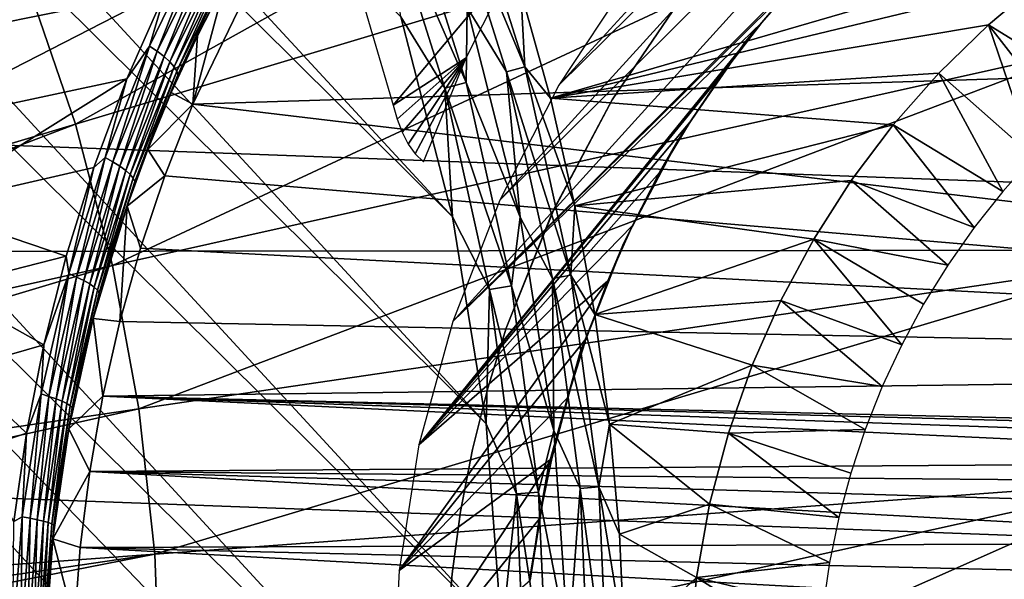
# Model space of a CAD drawing. Header units: millimetres. Extents: x -30.2 to 30.2, y -30.2 to 30.2.
# Tile 160 of 191: x 10.8 to 16.5, y 0.7 to 3.9. Entities that reach past the tile are written whole.
import ezdxf

# ---------------------------------------------------------------- set-up
doc = ezdxf.new("R2010")
doc.units = ezdxf.units.MM
doc.header["$LTSCALE"] = 81.481481
for name, color, linetype in [('1', 7, 'CONTINUOUS'), ('103', 7, 'CONTINUOUS'), ('113', 7, 'CONTINUOUS'), ('114', 7, 'CONTINUOUS'), ('131', 7, 'CONTINUOUS'), ('132', 7, 'CONTINUOUS'), ('168', 7, 'CONTINUOUS'), ('174', 7, 'CONTINUOUS'), ('176', 7, 'CONTINUOUS'), ('2', 7, 'CONTINUOUS'), ('67', 7, 'CONTINUOUS'), ('70', 7, 'CONTINUOUS'), ('76', 7, 'CONTINUOUS'), ('79', 7, 'CONTINUOUS'), ('86', 7, 'CONTINUOUS')]:
    doc.layers.add(name, color=color, linetype=linetype)

msp = doc.modelspace()

# ---------------------------------------------------------------- linework, layer by layer
at = {"layer": '1', "color": 251, "linetype": 'Continuous', "true_color": 0x4c4c4c}
for points in [[(26.9991, 2.6189, 4.4), (-26.7333, 4.5989, 4.4), (26.7244, 4.6514, 4.4), (26.9991, 2.6189, 4.4)], [(-27.004, 2.5661, 4.4), (-26.7333, 4.5989, 4.4), (26.9991, 2.6189, 4.4), (-27.004, 2.5661, 4.4)], [(27.1205, 0.564, 4.4), (-27.004, 2.5661, 4.4), (26.9991, 2.6189, 4.4), (27.1205, 0.564, 4.4)], [(-27.1215, 0.5111, 4.4), (-27.004, 2.5661, 4.4), (27.1205, 0.564, 4.4), (-27.1215, 0.5111, 4.4)]]:
    msp.add_3dface(points, dxfattribs=at)
at = {"layer": '103', "color": 251, "linetype": 'Continuous', "true_color": 0x4c4c4c}
for points in [[(13.8598, 3.4924, -221.4064), (13.6891, 4.1107, -221.4064), (17.048, 4.4198, -218.0849), (13.8598, 3.4924, -221.4064)], [(16.7114, 4.1796, -218.4672), (13.8598, 3.4924, -221.4064), (17.048, 4.4198, -218.0849), (16.7114, 4.1796, -218.4672)], [(16.3991, 3.9181, -218.8337), (13.8598, 3.4924, -221.4064), (16.7114, 4.1796, -218.4672), (16.3991, 3.9181, -218.8337)], [(16.1115, 3.6374, -219.1829), (13.8598, 3.4924, -221.4064), (16.3991, 3.9181, -218.8337), (16.1115, 3.6374, -219.1829)], [(15.8467, 3.3363, -219.5086), (13.8598, 3.4924, -221.4064), (16.1115, 3.6374, -219.1829), (15.8467, 3.3363, -219.5086)], [(14.0025, 2.867, -221.4064), (13.8598, 3.4924, -221.4064), (15.8467, 3.3363, -219.5086), (14.0025, 2.867, -221.4064)], [(15.6037, 3.0135, -219.8056), (14.0025, 2.867, -221.4064), (15.8467, 3.3363, -219.5086), (15.6037, 3.0135, -219.8056)], [(15.3864, 2.6737, -220.0804), (14.0025, 2.867, -221.4064), (15.6037, 3.0135, -219.8056), (15.3864, 2.6737, -220.0804)], [(14.117, 2.2359, -221.4064), (14.0025, 2.867, -221.4064), (15.3864, 2.6737, -220.0804), (14.117, 2.2359, -221.4064)], [(15.1952, 2.3176, -220.3293), (14.117, 2.2359, -221.4064), (15.3864, 2.6737, -220.0804), (15.1952, 2.3176, -220.3293)], [(15.03, 1.9434, -220.5443), (14.117, 2.2359, -221.4064), (15.1952, 2.3176, -220.3293), (15.03, 1.9434, -220.5443)], [(14.2031, 1.6003, -221.4064), (14.117, 2.2359, -221.4064), (15.03, 1.9434, -220.5443), (14.2031, 1.6003, -221.4064)], [(14.8918, 1.5491, -220.7188), (14.2031, 1.6003, -221.4064), (15.03, 1.9434, -220.5443), (14.8918, 1.5491, -220.7188)], [(14.2606, 0.9615, -221.4064), (14.2031, 1.6003, -221.4064), (14.7831, 1.1363, -220.8605), (14.2606, 0.9615, -221.4064)], [(14.7831, 1.1363, -220.8605), (14.2031, 1.6003, -221.4064), (14.8918, 1.5491, -220.7188), (14.7831, 1.1363, -220.8605)], [(14.7074, 0.7105, -220.9649), (14.2606, 0.9615, -221.4064), (14.7831, 1.1363, -220.8605), (14.7074, 0.7105, -220.9649)], [(14.2894, 0.3207, -221.4064), (14.2606, 0.9615, -221.4064), (14.7074, 0.7105, -220.9649), (14.2894, 0.3207, -221.4064)], [(14.6666, 0.2778, -221.0237), (14.2894, 0.3207, -221.4064), (14.7074, 0.7105, -220.9649), (14.6666, 0.2778, -221.0237)]]:
    msp.add_3dface(points, dxfattribs=at)
at = {"layer": '113', "color": 251, "linetype": 'Continuous', "true_color": 0x4c4c4c}
for points in [[(16.3991, 3.9181, -218.8337), (16.7114, 4.1796, -218.4672), (17.0486, 3.5174, -135.1956), (16.3991, 3.9181, -218.8337)], [(16.1115, 3.6374, -219.1829), (16.3991, 3.9181, -218.8337), (16.6602, 3.1509, -135.1956), (16.1115, 3.6374, -219.1829)], [(16.6602, 3.1509, -135.1956), (16.3991, 3.9181, -218.8337), (16.8491, 3.3398, -135.1956), (16.6602, 3.1509, -135.1956)], [(16.8491, 3.3398, -135.1956), (16.3991, 3.9181, -218.8337), (17.0486, 3.5174, -135.1956), (16.8491, 3.3398, -135.1956)], [(15.8467, 3.3363, -219.5086), (16.1115, 3.6374, -219.1829), (16.4826, 2.9514, -135.1956), (15.8467, 3.3363, -219.5086)], [(16.4826, 2.9514, -135.1956), (16.1115, 3.6374, -219.1829), (16.6602, 3.1509, -135.1956), (16.4826, 2.9514, -135.1956)], [(15.6037, 3.0135, -219.8056), (15.8467, 3.3363, -219.5086), (16.317, 2.7419, -135.1956), (15.6037, 3.0135, -219.8056)], [(16.317, 2.7419, -135.1956), (15.8467, 3.3363, -219.5086), (16.4826, 2.9514, -135.1956), (16.317, 2.7419, -135.1956)], [(15.3864, 2.6737, -220.0804), (15.6037, 3.0135, -219.8056), (16.1638, 2.5231, -135.1956), (15.3864, 2.6737, -220.0804)], [(16.1638, 2.5231, -135.1956), (15.6037, 3.0135, -219.8056), (16.317, 2.7419, -135.1956), (16.1638, 2.5231, -135.1956)], [(15.1952, 2.3176, -220.3293), (15.3864, 2.6737, -220.0804), (15.8968, 2.0607, -135.1956), (15.1952, 2.3176, -220.3293)], [(15.8968, 2.0607, -135.1956), (15.3864, 2.6737, -220.0804), (16.0236, 2.2958, -135.1956), (15.8968, 2.0607, -135.1956)], [(16.0236, 2.2958, -135.1956), (15.3864, 2.6737, -220.0804), (16.1638, 2.5231, -135.1956), (16.0236, 2.2958, -135.1956)], [(15.03, 1.9434, -220.5443), (15.1952, 2.3176, -220.3293), (15.7839, 1.8186, -135.1956), (15.03, 1.9434, -220.5443)], [(15.7839, 1.8186, -135.1956), (15.1952, 2.3176, -220.3293), (15.8968, 2.0607, -135.1956), (15.7839, 1.8186, -135.1956)], [(14.8918, 1.5491, -220.7188), (15.03, 1.9434, -220.5443), (15.6853, 1.5704, -135.1956), (14.8918, 1.5491, -220.7188)], [(15.6853, 1.5704, -135.1956), (15.03, 1.9434, -220.5443), (15.7839, 1.8186, -135.1956), (15.6853, 1.5704, -135.1956)], [(14.7831, 1.1363, -220.8605), (14.8918, 1.5491, -220.7188), (15.5322, 1.0589, -135.1956), (14.7831, 1.1363, -220.8605)], [(15.6013, 1.3169, -135.1956), (14.8918, 1.5491, -220.7188), (15.6853, 1.5704, -135.1956), (15.6013, 1.3169, -135.1956)], [(15.5322, 1.0589, -135.1956), (14.8918, 1.5491, -220.7188), (15.6013, 1.3169, -135.1956), (15.5322, 1.0589, -135.1956)], [(14.7074, 0.7105, -220.9649), (14.7831, 1.1363, -220.8605), (15.4782, 0.7973, -135.1956), (14.7074, 0.7105, -220.9649)], [(15.4782, 0.7973, -135.1956), (14.7831, 1.1363, -220.8605), (15.5322, 1.0589, -135.1956), (15.4782, 0.7973, -135.1956)], [(15.4395, 0.5331, -135.1956), (14.7074, 0.7105, -220.9649), (15.4782, 0.7973, -135.1956), (15.4395, 0.5331, -135.1956)], [(14.6666, 0.2778, -221.0237), (14.7074, 0.7105, -220.9649), (15.4162, 0.267, -135.1956), (14.6666, 0.2778, -221.0237)], [(15.4162, 0.267, -135.1956), (14.7074, 0.7105, -220.9649), (15.4395, 0.5331, -135.1956), (15.4162, 0.267, -135.1956)]]:
    msp.add_3dface(points, dxfattribs=at)
at = {"layer": '114', "color": 251, "linetype": 'Continuous', "true_color": 0x4c4c4c}
for points in [[(-0.9047, 13.5552, -221.7), (13.4285, -2.0323, -221.7), (-2.0954, 13.4195, -221.7), (-0.9047, 13.5552, -221.7)], [(0.2969, 13.5811, -221.7), (13.5601, -0.8295, -221.7), (-0.9047, 13.5552, -221.7), (0.2969, 13.5811, -221.7)], [(13.5087, -1.4284, -221.7), (13.4285, -2.0323, -221.7), (-0.9047, 13.5552, -221.7), (13.5087, -1.4284, -221.7)], [(13.5601, -0.8295, -221.7), (13.5087, -1.4284, -221.7), (-0.9047, 13.5552, -221.7), (13.5601, -0.8295, -221.7)], [(13.5785, 0.3832, -221.7), (13.5601, -0.8295, -221.7), (0.2969, 13.5811, -221.7), (13.5785, 0.3832, -221.7)], [(1.5063, 13.5, -221.7), (13.5785, 0.3832, -221.7), (0.2969, 13.5811, -221.7), (1.5063, 13.5, -221.7)], [(13.4879, 1.6026, -221.7), (13.5785, 0.3832, -221.7), (1.5063, 13.5, -221.7), (13.4879, 1.6026, -221.7)], [(2.6998, 13.3141, -221.7), (13.4879, 1.6026, -221.7), (1.5063, 13.5, -221.7), (2.6998, 13.3141, -221.7)], [(13.4285, -2.0323, -221.7), (5.6788, 5.6345, -221.7), (-2.0954, 13.4195, -221.7), (13.4285, -2.0323, -221.7)], [(13.2918, 2.8035, -221.7), (13.4879, 1.6026, -221.7), (2.6998, 13.3141, -221.7), (13.2918, 2.8035, -221.7)], [(3.8579, 13.0246, -221.7), (13.2918, 2.8035, -221.7), (2.6998, 13.3141, -221.7), (3.8579, 13.0246, -221.7)], [(12.993, 3.9647, -221.7), (13.2918, 2.8035, -221.7), (3.8579, 13.0246, -221.7), (12.993, 3.9647, -221.7)], [(6.2292, 5.0142, -221.7), (5.6788, 5.6345, -221.7), (13.3203, -2.6392, -221.7), (6.2292, 5.0142, -221.7)], [(13.3203, -2.6392, -221.7), (5.6788, 5.6345, -221.7), (13.4285, -2.0323, -221.7), (13.3203, -2.6392, -221.7)], [(6.7223, 4.3269, -221.7), (6.2292, 5.0142, -221.7), (13.3203, -2.6392, -221.7), (6.7223, 4.3269, -221.7)], [(7.1428, 3.5966, -221.7), (6.7223, 4.3269, -221.7), (13.3203, -2.6392, -221.7), (7.1428, 3.5966, -221.7)], [(7.4767, 2.8456, -221.7), (7.1428, 3.5966, -221.7), (13.3203, -2.6392, -221.7), (7.4767, 2.8456, -221.7)], [(7.7288, 2.0566, -221.7), (7.4767, 2.8456, -221.7), (13.1848, -3.2451, -221.7), (7.7288, 2.0566, -221.7)], [(13.1848, -3.2451, -221.7), (7.4767, 2.8456, -221.7), (13.3203, -2.6392, -221.7), (13.1848, -3.2451, -221.7)], [(7.901, 1.2367, -221.7), (7.7288, 2.0566, -221.7), (13.0229, -3.8459, -221.7), (7.901, 1.2367, -221.7)], [(13.0229, -3.8459, -221.7), (7.7288, 2.0566, -221.7), (13.1848, -3.2451, -221.7), (13.0229, -3.8459, -221.7)], [(7.9889, 0.4099, -221.7), (7.901, 1.2367, -221.7), (12.8354, -4.4377, -221.7), (7.9889, 0.4099, -221.7)], [(12.8354, -4.4377, -221.7), (7.901, 1.2367, -221.7), (13.0229, -3.8459, -221.7), (12.8354, -4.4377, -221.7)]]:
    msp.add_3dface(points, dxfattribs=at)
at = {"layer": '131', "color": 251, "linetype": 'Continuous', "true_color": 0x4c4c4c}
for points in [[(13.3386, 4.8548, -221.4928), (13.711, 3.6738, -221.4928), (13.2362, 4.8176, -221.5658), (13.3386, 4.8548, -221.4928)], [(13.3386, 4.8548, -221.4928), (13.6891, 4.1107, -221.4064), (13.711, 3.6738, -221.4928), (13.3386, 4.8548, -221.4928)], [(13.2362, 4.8176, -221.5658), (13.711, 3.6738, -221.4928), (13.6057, 3.6456, -221.5658), (13.2362, 4.8176, -221.5658)], [(13.2362, 4.8176, -221.5658), (13.6057, 3.6456, -221.5658), (13.3782, 4.0173, -221.6237), (13.2362, 4.8176, -221.5658)], [(13.6891, 4.1107, -221.4064), (13.8598, 3.4924, -221.4064), (13.711, 3.6738, -221.4928), (13.6891, 4.1107, -221.4064)], [(13.3782, 4.0173, -221.6237), (13.6057, 3.6456, -221.5658), (13.6844, 2.8019, -221.6237), (13.3782, 4.0173, -221.6237)], [(13.711, 3.6738, -221.4928), (13.979, 2.4649, -221.4928), (13.6057, 3.6456, -221.5658), (13.711, 3.6738, -221.4928)], [(13.8598, 3.4924, -221.4064), (14.0025, 2.867, -221.4064), (13.711, 3.6738, -221.4928), (13.8598, 3.4924, -221.4064)], [(13.711, 3.6738, -221.4928), (14.0025, 2.867, -221.4064), (13.979, 2.4649, -221.4928), (13.711, 3.6738, -221.4928)], [(13.6057, 3.6456, -221.5658), (13.979, 2.4649, -221.4928), (13.8717, 2.4459, -221.5658), (13.6057, 3.6456, -221.5658)], [(13.6057, 3.6456, -221.5658), (13.8717, 2.4459, -221.5658), (13.6844, 2.8019, -221.6237), (13.6057, 3.6456, -221.5658)], [(14.0025, 2.867, -221.4064), (14.117, 2.2359, -221.4064), (13.979, 2.4649, -221.4928), (14.0025, 2.867, -221.4064)], [(13.6844, 2.8019, -221.6237), (13.8717, 2.4459, -221.5658), (13.8805, 1.564, -221.6237), (13.6844, 2.8019, -221.6237)], [(13.979, 2.4649, -221.4928), (14.1406, 1.2371, -221.4928), (13.8717, 2.4459, -221.5658), (13.979, 2.4649, -221.4928)], [(14.117, 2.2359, -221.4064), (14.2031, 1.6003, -221.4064), (13.979, 2.4649, -221.4928), (14.117, 2.2359, -221.4064)], [(13.979, 2.4649, -221.4928), (14.2031, 1.6003, -221.4064), (14.1406, 1.2371, -221.4928), (13.979, 2.4649, -221.4928)], [(13.8717, 2.4459, -221.5658), (14.1406, 1.2371, -221.4928), (14.0321, 1.2276, -221.5658), (13.8717, 2.4459, -221.5658)], [(13.8717, 2.4459, -221.5658), (14.0321, 1.2276, -221.5658), (13.8805, 1.564, -221.6237), (13.8717, 2.4459, -221.5658)], [(14.2031, 1.6003, -221.4064), (14.2606, 0.9615, -221.4064), (14.1406, 1.2371, -221.4928), (14.2031, 1.6003, -221.4064)], [(13.8805, 1.564, -221.6237), (14.0321, 1.2276, -221.5658), (13.9648, 0.3134, -221.6237), (13.8805, 1.564, -221.6237)], [(14.0321, 1.2276, -221.5658), (14.0857, 0, -221.5658), (13.9648, 0.3134, -221.6237), (14.0321, 1.2276, -221.5658)], [(14.1406, 1.2371, -221.4928), (14.1946, 0, -221.4928), (14.0321, 1.2276, -221.5658), (14.1406, 1.2371, -221.4928)], [(14.0321, 1.2276, -221.5658), (14.1946, 0, -221.4928), (14.0857, 0, -221.5658), (14.0321, 1.2276, -221.5658)], [(14.2606, 0.9615, -221.4064), (14.2894, 0.3207, -221.4064), (14.1406, 1.2371, -221.4928), (14.2606, 0.9615, -221.4064)], [(14.1406, 1.2371, -221.4928), (14.2894, 0.3207, -221.4064), (14.1946, 0, -221.4928), (14.1406, 1.2371, -221.4928)]]:
    msp.add_3dface(points, dxfattribs=at)
at = {"layer": '132', "color": 251, "linetype": 'Continuous', "true_color": 0x4c4c4c}
for points in [[(12.8886, 4.6911, -221.6914), (13.0094, 4.735, -221.6658), (13.3726, 3.5832, -221.6658), (12.8886, 4.6911, -221.6914)], [(13.2484, 3.5499, -221.6914), (12.993, 3.9647, -221.7), (12.8886, 4.6911, -221.6914), (13.2484, 3.5499, -221.6914)], [(13.2484, 3.5499, -221.6914), (12.8886, 4.6911, -221.6914), (13.3726, 3.5832, -221.6658), (13.2484, 3.5499, -221.6914)], [(13.0094, 4.735, -221.6658), (13.3782, 4.0173, -221.6237), (13.3726, 3.5832, -221.6658), (13.0094, 4.735, -221.6658)], [(13.3782, 4.0173, -221.6237), (13.6844, 2.8019, -221.6237), (13.3726, 3.5832, -221.6658), (13.3782, 4.0173, -221.6237)], [(13.2918, 2.8035, -221.7), (12.993, 3.9647, -221.7), (13.2484, 3.5499, -221.6914), (13.2918, 2.8035, -221.7)], [(13.2484, 3.5499, -221.6914), (13.3726, 3.5832, -221.6658), (13.634, 2.404, -221.6658), (13.2484, 3.5499, -221.6914)], [(13.5074, 2.3817, -221.6914), (13.2918, 2.8035, -221.7), (13.2484, 3.5499, -221.6914), (13.5074, 2.3817, -221.6914)], [(13.5074, 2.3817, -221.6914), (13.2484, 3.5499, -221.6914), (13.634, 2.404, -221.6658), (13.5074, 2.3817, -221.6914)], [(13.3726, 3.5832, -221.6658), (13.6844, 2.8019, -221.6237), (13.634, 2.404, -221.6658), (13.3726, 3.5832, -221.6658)], [(13.4879, 1.6026, -221.7), (13.2918, 2.8035, -221.7), (13.5074, 2.3817, -221.6914), (13.4879, 1.6026, -221.7)], [(13.6844, 2.8019, -221.6237), (13.8805, 1.564, -221.6237), (13.634, 2.404, -221.6658), (13.6844, 2.8019, -221.6237)], [(13.5074, 2.3817, -221.6914), (13.634, 2.404, -221.6658), (13.7917, 1.2066, -221.6658), (13.5074, 2.3817, -221.6914)], [(13.634, 2.404, -221.6658), (13.8805, 1.564, -221.6237), (13.7917, 1.2066, -221.6658), (13.634, 2.404, -221.6658)], [(13.6636, 1.1954, -221.6914), (13.4879, 1.6026, -221.7), (13.5074, 2.3817, -221.6914), (13.6636, 1.1954, -221.6914)], [(13.6636, 1.1954, -221.6914), (13.5074, 2.3817, -221.6914), (13.7917, 1.2066, -221.6658), (13.6636, 1.1954, -221.6914)], [(13.5785, 0.3832, -221.7), (13.4879, 1.6026, -221.7), (13.6636, 1.1954, -221.6914), (13.5785, 0.3832, -221.7)], [(13.8805, 1.564, -221.6237), (13.9648, 0.3134, -221.6237), (13.7917, 1.2066, -221.6658), (13.8805, 1.564, -221.6237)], [(13.6636, 1.1954, -221.6914), (13.7917, 1.2066, -221.6658), (13.8443, 0, -221.6658), (13.6636, 1.1954, -221.6914)], [(13.7917, 1.2066, -221.6658), (13.9648, 0.3134, -221.6237), (13.8443, 0, -221.6658), (13.7917, 1.2066, -221.6658)], [(13.7158, 0, -221.6914), (13.5785, 0.3832, -221.7), (13.6636, 1.1954, -221.6914), (13.7158, 0, -221.6914)], [(13.7158, 0, -221.6914), (13.6636, 1.1954, -221.6914), (13.8443, 0, -221.6658), (13.7158, 0, -221.6914)]]:
    msp.add_3dface(points, dxfattribs=at)
at = {"layer": '168', "color": 251, "linetype": 'Continuous', "true_color": 0x4c4c4c}
for points in [[(12.9476, 3.4518, -219.7532), (13.6609, 4.3026, -218.8287), (12.777, 4.0379, -219.7532), (12.9476, 3.4518, -219.7532)], [(13.3724, 3.7257, -219.2704), (13.6609, 4.3026, -218.8287), (12.9476, 3.4518, -219.7532), (13.3724, 3.7257, -219.2704)], [(12.9717, 3.3705, -219.7506), (13.3724, 3.7257, -219.2704), (12.9476, 3.4518, -219.7532), (12.9717, 3.3705, -219.7506)], [(13.0009, 3.2952, -219.741), (13.3724, 3.7257, -219.2704), (12.9717, 3.3705, -219.7506), (13.0009, 3.2952, -219.741)], [(13.0354, 3.2257, -219.7244), (13.3724, 3.7257, -219.2704), (13.0009, 3.2952, -219.741), (13.0354, 3.2257, -219.7244)], [(13.0765, 3.1685, -219.6981), (13.3724, 3.7257, -219.2704), (13.0354, 3.2257, -219.7244), (13.0765, 3.1685, -219.6981)], [(13.1242, 3.1233, -219.6621), (13.3724, 3.7257, -219.2704), (13.0765, 3.1685, -219.6981), (13.1242, 3.1233, -219.6621)]]:
    msp.add_3dface(points, dxfattribs=at)
at = {"layer": '174', "color": 251, "linetype": 'Continuous', "true_color": 0x4c4c4c}
for points in [[(13.294, 2.1964, -211.7), (15.5702, 4.4666, -211.7), (17.1588, 6.4621, -211.7), (13.294, 2.1964, -211.7)], [(13.5678, 2.8995, -211.7), (13.294, 2.1964, -211.7), (17.1588, 6.4621, -211.7), (13.5678, 2.8995, -211.7)], [(16.5133, 6.1392, -211.7), (13.5678, 2.8995, -211.7), (17.1588, 6.4621, -211.7), (16.5133, 6.1392, -211.7)], [(13.9093, 3.5667, -211.7), (13.5678, 2.8995, -211.7), (16.5133, 6.1392, -211.7), (13.9093, 3.5667, -211.7)], [(15.9065, 5.7501, -211.7), (13.9093, 3.5667, -211.7), (16.5133, 6.1392, -211.7), (15.9065, 5.7501, -211.7)], [(14.3122, 4.18, -211.7), (13.9093, 3.5667, -211.7), (15.9065, 5.7501, -211.7), (14.3122, 4.18, -211.7)], [(15.3205, 4.2043, -211.7), (15.5702, 4.4666, -211.7), (13.294, 2.1964, -211.7), (15.3205, 4.2043, -211.7)], [(15.0857, 3.9301, -211.7), (15.3205, 4.2043, -211.7), (13.294, 2.1964, -211.7), (15.0857, 3.9301, -211.7)], [(14.868, 3.6464, -211.7), (15.0857, 3.9301, -211.7), (13.0977, 1.48, -211.7), (14.868, 3.6464, -211.7)], [(13.0977, 1.48, -211.7), (15.0857, 3.9301, -211.7), (13.294, 2.1964, -211.7), (13.0977, 1.48, -211.7)], [(14.6697, 3.3556, -211.7), (14.868, 3.6464, -211.7), (13.0977, 1.48, -211.7), (14.6697, 3.3556, -211.7)], [(14.493, 3.06, -211.7), (14.6697, 3.3556, -211.7), (13.0977, 1.48, -211.7), (14.493, 3.06, -211.7)], [(14.3353, 2.7538, -211.7), (14.493, 3.06, -211.7), (13.0977, 1.48, -211.7), (14.3353, 2.7538, -211.7)], [(14.1931, 2.4317, -211.7), (14.3353, 2.7538, -211.7), (13.0977, 1.48, -211.7), (14.1931, 2.4317, -211.7)], [(14.0672, 2.097, -211.7), (14.1931, 2.4317, -211.7), (12.9829, 0.7515, -211.7), (14.0672, 2.097, -211.7)], [(12.9829, 0.7515, -211.7), (14.1931, 2.4317, -211.7), (13.0977, 1.48, -211.7), (12.9829, 0.7515, -211.7)], [(13.9584, 1.7528, -211.7), (14.0672, 2.097, -211.7), (12.9829, 0.7515, -211.7), (13.9584, 1.7528, -211.7)], [(13.8675, 1.4022, -211.7), (13.9584, 1.7528, -211.7), (12.9829, 0.7515, -211.7), (13.8675, 1.4022, -211.7)], [(13.7954, 1.0485, -211.7), (13.8675, 1.4022, -211.7), (12.9448, -0.0014, -211.7), (13.7954, 1.0485, -211.7)], [(12.9448, -0.0014, -211.7), (13.8675, 1.4022, -211.7), (12.9829, 0.7515, -211.7), (12.9448, -0.0014, -211.7)], [(13.7429, 0.6948, -211.7), (13.7954, 1.0485, -211.7), (12.9448, -0.0014, -211.7), (13.7429, 0.6948, -211.7)]]:
    msp.add_3dface(points, dxfattribs=at)
at = {"layer": '176', "color": 251, "linetype": 'Continuous', "true_color": 0x4c4c4c}
for points in [[(15.4367, 4.3437, -124.7), (15.0857, 3.9301, -211.7), (14.9925, 3.8231, -124.7), (15.4367, 4.3437, -124.7)], [(15.3205, 4.2043, -211.7), (15.0857, 3.9301, -211.7), (15.4367, 4.3437, -124.7), (15.3205, 4.2043, -211.7)], [(15.0857, 3.9301, -211.7), (14.868, 3.6464, -211.7), (14.9925, 3.8231, -124.7), (15.0857, 3.9301, -211.7)], [(14.9925, 3.8231, -124.7), (14.6697, 3.3556, -211.7), (14.6074, 3.2574, -124.7), (14.9925, 3.8231, -124.7)], [(14.868, 3.6464, -211.7), (14.6697, 3.3556, -211.7), (14.9925, 3.8231, -124.7), (14.868, 3.6464, -211.7)], [(14.6697, 3.3556, -211.7), (14.493, 3.06, -211.7), (14.6074, 3.2574, -124.7), (14.6697, 3.3556, -211.7)], [(14.6074, 3.2574, -124.7), (14.3353, 2.7538, -211.7), (14.2859, 2.6533, -124.7), (14.6074, 3.2574, -124.7)], [(14.493, 3.06, -211.7), (14.3353, 2.7538, -211.7), (14.6074, 3.2574, -124.7), (14.493, 3.06, -211.7)], [(14.3353, 2.7538, -211.7), (14.1931, 2.4317, -211.7), (14.2859, 2.6533, -124.7), (14.3353, 2.7538, -211.7)], [(14.2859, 2.6533, -124.7), (14.0672, 2.097, -211.7), (14.0318, 2.0178, -124.7), (14.2859, 2.6533, -124.7)], [(14.1931, 2.4317, -211.7), (14.0672, 2.097, -211.7), (14.2859, 2.6533, -124.7), (14.1931, 2.4317, -211.7)], [(14.0672, 2.097, -211.7), (13.9584, 1.7528, -211.7), (14.0318, 2.0178, -124.7), (14.0672, 2.097, -211.7)], [(14.0318, 2.0178, -124.7), (13.8675, 1.4022, -211.7), (13.8482, 1.3586, -124.7), (14.0318, 2.0178, -124.7)], [(13.9584, 1.7528, -211.7), (13.8675, 1.4022, -211.7), (14.0318, 2.0178, -124.7), (13.9584, 1.7528, -211.7)], [(13.8675, 1.4022, -211.7), (13.7954, 1.0485, -211.7), (13.8482, 1.3586, -124.7), (13.8675, 1.4022, -211.7)], [(13.8482, 1.3586, -124.7), (13.7429, 0.6948, -211.7), (13.7371, 0.6833, -124.7), (13.8482, 1.3586, -124.7)], [(13.7954, 1.0485, -211.7), (13.7429, 0.6948, -211.7), (13.8482, 1.3586, -124.7), (13.7954, 1.0485, -211.7)]]:
    msp.add_3dface(points, dxfattribs=at)
at = {"layer": '2', "color": 251, "linetype": 'Continuous', "true_color": 0x4c4c4c}
for points in [[(10.8329, 4.1432, 6.8418), (11.1064, 3.3414, 6.8418), (16.2495, 6.2149, 6.644), (10.8329, 4.1432, 6.8418)], [(16.2495, 6.2149, 6.644), (11.1064, 3.3414, 6.8418), (16.6598, 5.0122, 6.644), (16.2495, 6.2149, 6.644)], [(11.1064, 3.3414, 6.8418), (11.3207, 2.5218, 6.8418), (16.6598, 5.0122, 6.644), (11.1064, 3.3414, 6.8418)], [(16.6598, 5.0122, 6.644), (11.3207, 2.5218, 6.8418), (16.9813, 3.7827, 6.644), (16.6598, 5.0122, 6.644)], [(10.5016, 4.9229, 6.8418), (5.4142, 2.0708, 6.9605), (10.8329, 4.1432, 6.8418), (10.5016, 4.9229, 6.8418)], [(5.4142, 2.0708, 6.9605), (5.551, 1.67, 6.9605), (10.8329, 4.1432, 6.8418), (5.4142, 2.0708, 6.9605)], [(10.8329, 4.1432, 6.8418), (5.551, 1.67, 6.9605), (11.1064, 3.3414, 6.8418), (10.8329, 4.1432, 6.8418)], [(11.3207, 2.5218, 6.8418), (11.4746, 1.6887, 6.8418), (16.9813, 3.7827, 6.644), (11.3207, 2.5218, 6.8418)], [(16.9813, 3.7827, 6.644), (11.4746, 1.6887, 6.8418), (17.2121, 2.5331, 6.644), (16.9813, 3.7827, 6.644)], [(5.551, 1.67, 6.9605), (5.6581, 1.2604, 6.9605), (11.1064, 3.3414, 6.8418), (5.551, 1.67, 6.9605)], [(11.1064, 3.3414, 6.8418), (5.6581, 1.2604, 6.9605), (11.3207, 2.5218, 6.8418), (11.1064, 3.3414, 6.8418)], [(5.6581, 1.2604, 6.9605), (5.735, 0.844, 6.9605), (11.3207, 2.5218, 6.8418), (5.6581, 1.2604, 6.9605)], [(11.3207, 2.5218, 6.8418), (5.735, 0.844, 6.9605), (11.4746, 1.6887, 6.8418), (11.3207, 2.5218, 6.8418)], [(11.4746, 1.6887, 6.8418), (11.5672, 0.8466, 6.8418), (17.2121, 2.5331, 6.644), (11.4746, 1.6887, 6.8418)], [(17.2121, 2.5331, 6.644), (11.5672, 0.8466, 6.8418), (17.3511, 1.2699, 6.644), (17.2121, 2.5331, 6.644)], [(5.735, 0.844, 6.9605), (5.7813, 0.4231, 6.9605), (11.4746, 1.6887, 6.8418), (5.735, 0.844, 6.9605)], [(11.4746, 1.6887, 6.8418), (5.7813, 0.4231, 6.9605), (11.5672, 0.8466, 6.8418), (11.4746, 1.6887, 6.8418)], [(11.5672, 0.8466, 6.8418), (11.5982, 0, 6.8418), (17.3511, 1.2699, 6.644), (11.5672, 0.8466, 6.8418)], [(11.5982, 0, 6.8418), (14.4895, 0, 6.7531), (17.3511, 1.2699, 6.644), (11.5982, 0, 6.8418)], [(17.3511, 1.2699, 6.644), (14.4895, 0, 6.7531), (17.3975, 0, 6.644), (17.3511, 1.2699, 6.644)], [(5.7813, 0.4231, 6.9605), (5.7967, 0, 6.9605), (11.5672, 0.8466, 6.8418), (5.7813, 0.4231, 6.9605)], [(5.7967, 0, 6.9605), (7.2458, 0, 6.9383), (11.5672, 0.8466, 6.8418), (5.7967, 0, 6.9605)], [(11.5672, 0.8466, 6.8418), (7.2458, 0, 6.9383), (11.5982, 0, 6.8418), (11.5672, 0.8466, 6.8418)]]:
    msp.add_3dface(points, dxfattribs=at)
at = {"layer": '67', "color": 251, "linetype": 'Continuous', "true_color": 0x4c4c4c}
for points in [[(9.9128, 3.7753, -114.9299), (9.7308, 4.2221, -114.9299), (11.8977, 4.6334, -115.9036), (9.9128, 3.7753, -114.9299)], [(11.6327, 4.1204, -115.7111), (9.9128, 3.7753, -114.9299), (11.8977, 4.6334, -115.9036), (11.6327, 4.1204, -115.7111)], [(10.0742, 3.3206, -114.9299), (9.9128, 3.7753, -114.9299), (11.6327, 4.1204, -115.7111), (10.0742, 3.3206, -114.9299)], [(11.4053, 3.6049, -115.5401), (10.0742, 3.3206, -114.9299), (11.6327, 4.1204, -115.7111), (11.4053, 3.6049, -115.5401)], [(10.2147, 2.8591, -114.9299), (10.0742, 3.3206, -114.9299), (11.4053, 3.6049, -115.5401), (10.2147, 2.8591, -114.9299)], [(11.2125, 3.0896, -115.3909), (10.2147, 2.8591, -114.9299), (11.4053, 3.6049, -115.5401), (11.2125, 3.0896, -115.3909)], [(11.0523, 2.5749, -115.2638), (10.2147, 2.8591, -114.9299), (11.2125, 3.0896, -115.3909), (11.0523, 2.5749, -115.2638)], [(10.3342, 2.3917, -114.9299), (10.2147, 2.8591, -114.9299), (11.0523, 2.5749, -115.2638), (10.3342, 2.3917, -114.9299)], [(10.9227, 2.0614, -115.1589), (10.3342, 2.3917, -114.9299), (11.0523, 2.5749, -115.2638), (10.9227, 2.0614, -115.1589)], [(10.4323, 1.9193, -114.9299), (10.3342, 2.3917, -114.9299), (10.9227, 2.0614, -115.1589), (10.4323, 1.9193, -114.9299)], [(10.8221, 1.5484, -115.0763), (10.4323, 1.9193, -114.9299), (10.9227, 2.0614, -115.1589), (10.8221, 1.5484, -115.0763)], [(10.5087, 1.443, -114.9299), (10.4323, 1.9193, -114.9299), (10.8221, 1.5484, -115.0763), (10.5087, 1.443, -114.9299)], [(10.7501, 1.0351, -115.0166), (10.5087, 1.443, -114.9299), (10.8221, 1.5484, -115.0763), (10.7501, 1.0351, -115.0166)]]:
    msp.add_3dface(points, dxfattribs=at)
at = {"layer": '70', "color": 251, "linetype": 'Continuous', "true_color": 0x4c4c4c}
for points in [[(11.7878, 3.4564, -120), (11.9806, 4.1809, -116.1724), (12.1712, 4.2543, -120), (11.7878, 3.4564, -120)], [(11.8133, 3.8531, -116.0472), (11.9806, 4.1809, -116.1724), (11.7878, 3.4564, -120), (11.8133, 3.8531, -116.0472)], [(11.662, 3.5243, -115.9315), (11.8133, 3.8531, -116.0472), (11.7878, 3.4564, -120), (11.662, 3.5243, -115.9315)], [(11.5264, 3.1949, -115.8252), (11.662, 3.5243, -115.9315), (11.7878, 3.4564, -120), (11.5264, 3.1949, -115.8252)], [(11.6256, 3.0423, -120), (11.5264, 3.1949, -115.8252), (11.7878, 3.4564, -120), (11.6256, 3.0423, -120)], [(11.406, 2.866, -115.7289), (11.5264, 3.1949, -115.8252), (11.6256, 3.0423, -120), (11.406, 2.866, -115.7289)], [(11.4843, 2.6215, -120), (11.406, 2.866, -115.7289), (11.6256, 3.0423, -120), (11.4843, 2.6215, -120)], [(11.2097, 2.2145, -115.5673), (11.406, 2.866, -115.7289), (11.3648, 2.196, -120), (11.2097, 2.2145, -115.5673)], [(11.3648, 2.196, -120), (11.406, 2.866, -115.7289), (11.4843, 2.6215, -120), (11.3648, 2.196, -120)], [(11.0684, 1.5735, -115.4462), (11.2097, 2.2145, -115.5673), (11.2663, 1.7631, -120), (11.0684, 1.5735, -115.4462)], [(11.2663, 1.7631, -120), (11.2097, 2.2145, -115.5673), (11.3648, 2.196, -120), (11.2663, 1.7631, -120)], [(11.1891, 1.3251, -120), (11.0684, 1.5735, -115.4462), (11.2663, 1.7631, -120), (11.1891, 1.3251, -120)], [(10.9764, 0.9359, -115.3649), (11.0684, 1.5735, -115.4462), (11.1891, 1.3251, -120), (10.9764, 0.9359, -115.3649)], [(11.134, 0.8854, -120), (10.9764, 0.9359, -115.3649), (11.1891, 1.3251, -120), (11.134, 0.8854, -120)], [(10.9317, 0.3058, -115.3234), (10.9764, 0.9359, -115.3649), (11.1011, 0.4443, -120), (10.9317, 0.3058, -115.3234)], [(11.1011, 0.4443, -120), (10.9764, 0.9359, -115.3649), (11.134, 0.8854, -120), (11.1011, 0.4443, -120)]]:
    msp.add_3dface(points, dxfattribs=at)
at = {"layer": '76', "color": 251, "linetype": 'Continuous', "true_color": 0x4c4c4c}
for points in [[(11.6327, 4.1204, -115.7111), (11.836, 4.4105, -115.8463), (11.5353, 3.7941, -115.626), (11.6327, 4.1204, -115.7111)], [(11.836, 4.4105, -115.8463), (11.5803, 3.7639, -115.6559), (11.5353, 3.7941, -115.626), (11.836, 4.4105, -115.8463)], [(11.8804, 4.3753, -115.8751), (11.5803, 3.7639, -115.6559), (11.836, 4.4105, -115.8463), (11.8804, 4.3753, -115.8751)], [(11.5803, 3.7639, -115.6559), (11.8804, 4.3753, -115.8751), (11.6203, 3.7331, -115.6943), (11.5803, 3.7639, -115.6559)], [(11.6203, 3.7331, -115.6943), (11.8804, 4.3753, -115.8751), (11.9195, 4.3394, -115.9131), (11.6203, 3.7331, -115.6943)], [(11.6203, 3.7331, -115.6943), (11.9195, 4.3394, -115.9131), (11.6535, 3.7029, -115.7403), (11.6203, 3.7331, -115.6943)], [(11.6535, 3.7029, -115.7403), (11.9195, 4.3394, -115.9131), (11.9516, 4.3043, -115.9591), (11.6535, 3.7029, -115.7403)], [(11.6535, 3.7029, -115.7403), (11.9516, 4.3043, -115.9591), (11.6783, 3.6744, -115.7922), (11.6535, 3.7029, -115.7403)], [(11.6783, 3.6744, -115.7922), (11.9516, 4.3043, -115.9591), (11.9749, 4.2715, -116.0115), (11.6783, 3.6744, -115.7922)], [(11.6783, 3.6744, -115.7922), (11.9749, 4.2715, -116.0115), (11.6942, 3.6488, -115.848), (11.6783, 3.6744, -115.7922)], [(11.6942, 3.6488, -115.848), (11.9749, 4.2715, -116.0115), (11.989, 4.2421, -116.068), (11.6942, 3.6488, -115.848)], [(11.6942, 3.6488, -115.848), (11.989, 4.2421, -116.068), (11.701, 3.6268, -115.9053), (11.6942, 3.6488, -115.848)], [(11.701, 3.6268, -115.9053), (11.989, 4.2421, -116.068), (11.9937, 4.2173, -116.1262), (11.701, 3.6268, -115.9053)], [(11.8133, 3.8531, -116.0472), (11.701, 3.6268, -115.9053), (11.9937, 4.2173, -116.1262), (11.8133, 3.8531, -116.0472)], [(11.9806, 4.1809, -116.1724), (11.8133, 3.8531, -116.0472), (11.9937, 4.2173, -116.1262), (11.9806, 4.1809, -116.1724)], [(11.4053, 3.6049, -115.5401), (11.6327, 4.1204, -115.7111), (11.5353, 3.7941, -115.626), (11.4053, 3.6049, -115.5401)], [(11.8133, 3.8531, -116.0472), (11.662, 3.5243, -115.9315), (11.701, 3.6268, -115.9053), (11.8133, 3.8531, -116.0472)], [(11.4053, 3.6049, -115.5401), (11.5353, 3.7941, -115.626), (11.2782, 3.1482, -115.4305), (11.4053, 3.6049, -115.5401)], [(11.5353, 3.7941, -115.626), (11.3236, 3.1232, -115.4613), (11.2782, 3.1482, -115.4305), (11.5353, 3.7941, -115.626)], [(11.5803, 3.7639, -115.6559), (11.3236, 3.1232, -115.4613), (11.5353, 3.7941, -115.626), (11.5803, 3.7639, -115.6559)], [(11.3236, 3.1232, -115.4613), (11.5803, 3.7639, -115.6559), (11.3641, 3.0977, -115.5002), (11.3236, 3.1232, -115.4613)], [(11.3641, 3.0977, -115.5002), (11.5803, 3.7639, -115.6559), (11.6203, 3.7331, -115.6943), (11.3641, 3.0977, -115.5002)], [(11.3641, 3.0977, -115.5002), (11.6203, 3.7331, -115.6943), (11.3982, 3.0726, -115.5461), (11.3641, 3.0977, -115.5002)], [(11.3982, 3.0726, -115.5461), (11.6203, 3.7331, -115.6943), (11.6535, 3.7029, -115.7403), (11.3982, 3.0726, -115.5461)], [(11.3982, 3.0726, -115.5461), (11.6535, 3.7029, -115.7403), (11.4242, 3.0489, -115.5976), (11.3982, 3.0726, -115.5461)], [(11.4242, 3.0489, -115.5976), (11.6535, 3.7029, -115.7403), (11.6783, 3.6744, -115.7922), (11.4242, 3.0489, -115.5976)], [(11.4242, 3.0489, -115.5976), (11.6783, 3.6744, -115.7922), (11.4417, 3.0273, -115.6527), (11.4242, 3.0489, -115.5976)], [(11.4417, 3.0273, -115.6527), (11.6783, 3.6744, -115.7922), (11.6942, 3.6488, -115.848), (11.4417, 3.0273, -115.6527)], [(11.2125, 3.0896, -115.3909), (11.4053, 3.6049, -115.5401), (11.2782, 3.1482, -115.4305), (11.2125, 3.0896, -115.3909)], [(11.4417, 3.0273, -115.6527), (11.6942, 3.6488, -115.848), (11.4502, 3.0084, -115.7092), (11.4417, 3.0273, -115.6527)], [(11.4502, 3.0084, -115.7092), (11.6942, 3.6488, -115.848), (11.701, 3.6268, -115.9053), (11.4502, 3.0084, -115.7092)], [(11.5264, 3.1949, -115.8252), (11.4502, 3.0084, -115.7092), (11.701, 3.6268, -115.9053), (11.5264, 3.1949, -115.8252)], [(11.662, 3.5243, -115.9315), (11.5264, 3.1949, -115.8252), (11.701, 3.6268, -115.9053), (11.662, 3.5243, -115.9315)], [(11.2125, 3.0896, -115.3909), (11.2782, 3.1482, -115.4305), (11.0678, 2.4738, -115.2651), (11.2125, 3.0896, -115.3909)], [(11.2782, 3.1482, -115.4305), (11.1134, 2.4542, -115.2967), (11.0678, 2.4738, -115.2651), (11.2782, 3.1482, -115.4305)], [(11.3236, 3.1232, -115.4613), (11.1134, 2.4542, -115.2967), (11.2782, 3.1482, -115.4305), (11.3236, 3.1232, -115.4613)], [(11.5264, 3.1949, -115.8252), (11.406, 2.866, -115.7289), (11.4502, 3.0084, -115.7092), (11.5264, 3.1949, -115.8252)], [(11.0523, 2.5749, -115.2638), (11.2125, 3.0896, -115.3909), (11.0678, 2.4738, -115.2651), (11.0523, 2.5749, -115.2638)], [(11.1134, 2.4542, -115.2967), (11.3236, 3.1232, -115.4613), (11.1544, 2.4342, -115.336), (11.1134, 2.4542, -115.2967)], [(11.1544, 2.4342, -115.336), (11.3236, 3.1232, -115.4613), (11.3641, 3.0977, -115.5002), (11.1544, 2.4342, -115.336)], [(11.1544, 2.4342, -115.336), (11.3641, 3.0977, -115.5002), (11.1891, 2.4144, -115.3819), (11.1544, 2.4342, -115.336)], [(11.1891, 2.4144, -115.3819), (11.3641, 3.0977, -115.5002), (11.3982, 3.0726, -115.5461), (11.1891, 2.4144, -115.3819)], [(11.1891, 2.4144, -115.3819), (11.3982, 3.0726, -115.5461), (11.2161, 2.3957, -115.433), (11.1891, 2.4144, -115.3819)], [(11.2161, 2.3957, -115.433), (11.3982, 3.0726, -115.5461), (11.4242, 3.0489, -115.5976), (11.2161, 2.3957, -115.433)], [(11.2161, 2.3957, -115.433), (11.4242, 3.0489, -115.5976), (11.2348, 2.3785, -115.4874), (11.2161, 2.3957, -115.433)], [(11.2348, 2.3785, -115.4874), (11.4242, 3.0489, -115.5976), (11.4417, 3.0273, -115.6527), (11.2348, 2.3785, -115.4874)], [(11.2348, 2.3785, -115.4874), (11.4417, 3.0273, -115.6527), (11.2449, 2.3634, -115.5432), (11.2348, 2.3785, -115.4874)], [(11.2449, 2.3634, -115.5432), (11.4417, 3.0273, -115.6527), (11.4502, 3.0084, -115.7092), (11.2449, 2.3634, -115.5432)], [(11.406, 2.866, -115.7289), (11.2449, 2.3634, -115.5432), (11.4502, 3.0084, -115.7092), (11.406, 2.866, -115.7289)], [(11.406, 2.866, -115.7289), (11.2097, 2.2145, -115.5673), (11.2449, 2.3634, -115.5432), (11.406, 2.866, -115.7289)], [(10.9227, 2.0614, -115.1589), (11.0523, 2.5749, -115.2638), (11.0678, 2.4738, -115.2651), (10.9227, 2.0614, -115.1589)], [(10.9227, 2.0614, -115.1589), (11.0678, 2.4738, -115.2651), (10.9071, 1.7762, -115.1347), (10.9227, 2.0614, -115.1589)], [(11.0678, 2.4738, -115.2651), (10.9528, 1.762, -115.167), (10.9071, 1.7762, -115.1347), (11.0678, 2.4738, -115.2651)], [(11.1134, 2.4542, -115.2967), (10.9528, 1.762, -115.167), (11.0678, 2.4738, -115.2651), (11.1134, 2.4542, -115.2967)], [(10.9528, 1.762, -115.167), (11.1134, 2.4542, -115.2967), (10.994, 1.7476, -115.2066), (10.9528, 1.762, -115.167)], [(10.994, 1.7476, -115.2066), (11.1134, 2.4542, -115.2967), (11.1544, 2.4342, -115.336), (10.994, 1.7476, -115.2066)], [(10.994, 1.7476, -115.2066), (11.1544, 2.4342, -115.336), (11.0291, 1.7334, -115.2524), (10.994, 1.7476, -115.2066)], [(11.0291, 1.7334, -115.2524), (11.1544, 2.4342, -115.336), (11.1891, 2.4144, -115.3819), (11.0291, 1.7334, -115.2524)], [(11.0291, 1.7334, -115.2524), (11.1891, 2.4144, -115.3819), (11.0568, 1.7199, -115.3032), (11.0291, 1.7334, -115.2524)], [(11.0568, 1.7199, -115.3032), (11.1891, 2.4144, -115.3819), (11.2161, 2.3957, -115.433), (11.0568, 1.7199, -115.3032)], [(11.0568, 1.7199, -115.3032), (11.2161, 2.3957, -115.433), (11.0765, 1.7075, -115.3572), (11.0568, 1.7199, -115.3032)], [(11.0765, 1.7075, -115.3572), (11.2161, 2.3957, -115.433), (11.2348, 2.3785, -115.4874), (11.0765, 1.7075, -115.3572)], [(11.0765, 1.7075, -115.3572), (11.2348, 2.3785, -115.4874), (11.0878, 1.6966, -115.4124), (11.0765, 1.7075, -115.3572)], [(11.0878, 1.6966, -115.4124), (11.2348, 2.3785, -115.4874), (11.2449, 2.3634, -115.5432), (11.0878, 1.6966, -115.4124)], [(11.2097, 2.2145, -115.5673), (11.0878, 1.6966, -115.4124), (11.2449, 2.3634, -115.5432), (11.2097, 2.2145, -115.5673)], [(11.2097, 2.2145, -115.5673), (11.0684, 1.5735, -115.4462), (11.0878, 1.6966, -115.4124), (11.2097, 2.2145, -115.5673)], [(10.8221, 1.5484, -115.0763), (10.9227, 2.0614, -115.1589), (10.9071, 1.7762, -115.1347), (10.8221, 1.5484, -115.0763)], [(10.8221, 1.5484, -115.0763), (10.9071, 1.7762, -115.1347), (10.7983, 1.0634, -115.0442), (10.8221, 1.5484, -115.0763)], [(10.9071, 1.7762, -115.1347), (10.844, 1.0548, -115.0769), (10.7983, 1.0634, -115.0442), (10.9071, 1.7762, -115.1347)], [(10.9528, 1.762, -115.167), (10.844, 1.0548, -115.0769), (10.9071, 1.7762, -115.1347), (10.9528, 1.762, -115.167)], [(10.844, 1.0548, -115.0769), (10.9528, 1.762, -115.167), (10.8852, 1.0461, -115.1167), (10.844, 1.0548, -115.0769)], [(10.8852, 1.0461, -115.1167), (10.9528, 1.762, -115.167), (10.994, 1.7476, -115.2066), (10.8852, 1.0461, -115.1167)], [(10.8852, 1.0461, -115.1167), (10.994, 1.7476, -115.2066), (10.9206, 1.0376, -115.1625), (10.8852, 1.0461, -115.1167)], [(10.9206, 1.0376, -115.1625), (10.994, 1.7476, -115.2066), (11.0291, 1.7334, -115.2524), (10.9206, 1.0376, -115.1625)], [(10.9206, 1.0376, -115.1625), (11.0291, 1.7334, -115.2524), (10.9488, 1.0295, -115.2131), (10.9206, 1.0376, -115.1625)], [(10.9488, 1.0295, -115.2131), (11.0291, 1.7334, -115.2524), (11.0568, 1.7199, -115.3032), (10.9488, 1.0295, -115.2131)], [(10.9488, 1.0295, -115.2131), (11.0568, 1.7199, -115.3032), (10.9692, 1.0221, -115.2667), (10.9488, 1.0295, -115.2131)], [(10.9692, 1.0221, -115.2667), (11.0568, 1.7199, -115.3032), (11.0765, 1.7075, -115.3572), (10.9692, 1.0221, -115.2667)], [(10.9692, 1.0221, -115.2667), (11.0765, 1.7075, -115.3572), (10.9813, 1.0155, -115.3216), (10.9692, 1.0221, -115.2667)], [(10.9813, 1.0155, -115.3216), (11.0765, 1.7075, -115.3572), (11.0878, 1.6966, -115.4124), (10.9813, 1.0155, -115.3216)], [(11.0684, 1.5735, -115.4462), (10.9813, 1.0155, -115.3216), (11.0878, 1.6966, -115.4124), (11.0684, 1.5735, -115.4462)], [(10.7501, 1.0351, -115.0166), (10.8221, 1.5484, -115.0763), (10.7983, 1.0634, -115.0442), (10.7501, 1.0351, -115.0166)], [(11.0684, 1.5735, -115.4462), (10.9764, 0.9359, -115.3649), (10.9813, 1.0155, -115.3216), (11.0684, 1.5735, -115.4462)], [(10.7501, 1.0351, -115.0166), (10.7983, 1.0634, -115.0442), (10.7437, 0.3421, -114.9978), (10.7501, 1.0351, -115.0166)], [(10.7983, 1.0634, -115.0442), (10.7893, 0.3393, -115.0307), (10.7437, 0.3421, -114.9978), (10.7983, 1.0634, -115.0442)], [(10.844, 1.0548, -115.0769), (10.7893, 0.3393, -115.0307), (10.7983, 1.0634, -115.0442), (10.844, 1.0548, -115.0769)], [(10.7893, 0.3393, -115.0307), (10.844, 1.0548, -115.0769), (10.8306, 0.3365, -115.0705), (10.7893, 0.3393, -115.0307)], [(10.8306, 0.3365, -115.0705), (10.844, 1.0548, -115.0769), (10.8852, 1.0461, -115.1167), (10.8306, 0.3365, -115.0705)], [(10.8306, 0.3365, -115.0705), (10.8852, 1.0461, -115.1167), (10.8661, 0.3338, -115.1163), (10.8306, 0.3365, -115.0705)], [(10.8661, 0.3338, -115.1163), (10.8852, 1.0461, -115.1167), (10.9206, 1.0376, -115.1625), (10.8661, 0.3338, -115.1163)], [(10.8661, 0.3338, -115.1163), (10.9206, 1.0376, -115.1625), (10.8946, 0.3311, -115.1668), (10.8661, 0.3338, -115.1163)], [(10.8946, 0.3311, -115.1668), (10.9206, 1.0376, -115.1625), (10.9488, 1.0295, -115.2131), (10.8946, 0.3311, -115.1668)], [(10.8946, 0.3311, -115.1668), (10.9488, 1.0295, -115.2131), (10.9153, 0.3288, -115.2203), (10.8946, 0.3311, -115.1668)], [(10.9153, 0.3288, -115.2203), (10.9488, 1.0295, -115.2131), (10.9692, 1.0221, -115.2667), (10.9153, 0.3288, -115.2203)], [(10.9153, 0.3288, -115.2203), (10.9692, 1.0221, -115.2667), (10.9279, 0.3267, -115.275), (10.9153, 0.3288, -115.2203)], [(10.9279, 0.3267, -115.275), (10.9692, 1.0221, -115.2667), (10.9813, 1.0155, -115.3216), (10.9279, 0.3267, -115.275)], [(10.9764, 0.9359, -115.3649), (10.9279, 0.3267, -115.275), (10.9813, 1.0155, -115.3216), (10.9764, 0.9359, -115.3649)], [(10.9764, 0.9359, -115.3649), (10.9317, 0.3058, -115.3234), (10.9279, 0.3267, -115.275), (10.9764, 0.9359, -115.3649)]]:
    msp.add_3dface(points, dxfattribs=at)
at = {"layer": '79', "color": 251, "linetype": 'Continuous', "true_color": 0x4c4c4c}
for points in [[(12.6339, 5.0129, -120), (13.1677, 5.719, -120), (24.3179, 3.851, -120), (12.6339, 5.0129, -120)], [(24.3179, 3.851, -120), (13.1677, 5.719, -120), (23.9403, 5.7481, -120), (24.3179, 3.851, -120)], [(12.1712, 4.2543, -120), (12.6339, 5.0129, -120), (24.3179, 3.851, -120), (12.1712, 4.2543, -120)], [(11.7878, 3.4564, -120), (12.1712, 4.2543, -120), (24.3179, 3.851, -120), (11.7878, 3.4564, -120)], [(24.5444, 1.9367, -120), (11.7878, 3.4564, -120), (24.3179, 3.851, -120), (24.5444, 1.9367, -120)], [(11.6256, 3.0423, -120), (11.7878, 3.4564, -120), (24.5444, 1.9367, -120), (11.6256, 3.0423, -120)], [(11.4843, 2.6215, -120), (11.6256, 3.0423, -120), (24.5444, 1.9367, -120), (11.4843, 2.6215, -120)], [(11.3648, 2.196, -120), (11.4843, 2.6215, -120), (24.5444, 1.9367, -120), (11.3648, 2.196, -120)], [(11.2663, 1.7631, -120), (11.3648, 2.196, -120), (24.5444, 1.9367, -120), (11.2663, 1.7631, -120)], [(11.2663, 1.7631, -120), (24.5444, 1.9367, -120), (20, 1.5538, -120), (11.2663, 1.7631, -120)], [(11.1891, 1.3251, -120), (11.2663, 1.7631, -120), (19.295, 1.3848, -120), (11.1891, 1.3251, -120)], [(19.295, 1.3848, -120), (11.2663, 1.7631, -120), (19.5196, 1.4776, -120), (19.295, 1.3848, -120)], [(19.5196, 1.4776, -120), (11.2663, 1.7631, -120), (19.7572, 1.5349, -120), (19.5196, 1.4776, -120)], [(19.7572, 1.5349, -120), (11.2663, 1.7631, -120), (20, 1.5538, -120), (19.7572, 1.5349, -120)], [(19.0863, 1.2568, -120), (11.1891, 1.3251, -120), (19.295, 1.3848, -120), (19.0863, 1.2568, -120)], [(11.134, 0.8854, -120), (11.1891, 1.3251, -120), (18.7425, 0.9129, -120), (11.134, 0.8854, -120)], [(18.7425, 0.9129, -120), (11.1891, 1.3251, -120), (18.9017, 1.0992, -120), (18.7425, 0.9129, -120)], [(18.9017, 1.0992, -120), (11.1891, 1.3251, -120), (19.0863, 1.2568, -120), (18.9017, 1.0992, -120)], [(11.1011, 0.4443, -120), (11.134, 0.8854, -120), (18.5219, 0.4798, -120), (11.1011, 0.4443, -120)], [(18.6157, 0.7058, -120), (11.134, 0.8854, -120), (18.7425, 0.9129, -120), (18.6157, 0.7058, -120)], [(18.5219, 0.4798, -120), (11.134, 0.8854, -120), (18.6157, 0.7058, -120), (18.5219, 0.4798, -120)]]:
    msp.add_3dface(points, dxfattribs=at)
at = {"layer": '86', "color": 250, "linetype": 'Continuous', "true_color": 0x333333}
for points in [[(14.6276, 4.0865, -126.0221), (14.2175, 3.4822, -126.0221), (14.6275, 4.0865, -121.0221), (14.6276, 4.0865, -126.0221)], [(14.6275, 4.0865, -121.0221), (14.2175, 3.4822, -126.0221), (14.2175, 3.4821, -121.0221), (14.6275, 4.0865, -121.0221)], [(14.2175, 3.4821, -121.0221), (13.8751, 2.8369, -126.0221), (13.875, 2.8368, -121.0221), (14.2175, 3.4821, -121.0221)], [(14.2175, 3.4822, -126.0221), (13.8751, 2.8369, -126.0221), (14.2175, 3.4821, -121.0221), (14.2175, 3.4822, -126.0221)], [(13.8751, 2.8369, -126.0221), (13.6043, 2.1581, -126.0221), (13.875, 2.8368, -121.0221), (13.8751, 2.8369, -126.0221)], [(13.875, 2.8368, -121.0221), (13.6043, 2.1581, -126.0221), (13.6043, 2.158, -121.0221), (13.875, 2.8368, -121.0221)], [(13.6043, 2.1581, -126.0221), (13.4968, 1.8085, -126.0221), (13.6043, 2.158, -121.0221), (13.6043, 2.1581, -126.0221)], [(13.6043, 2.158, -121.0221), (13.4968, 1.8085, -126.0221), (13.4968, 1.8085, -121.0221), (13.6043, 2.158, -121.0221)], [(13.4968, 1.8085, -126.0221), (13.4084, 1.4535, -126.0221), (13.4968, 1.8085, -121.0221), (13.4968, 1.8085, -126.0221)], [(13.4968, 1.8085, -121.0221), (13.4084, 1.4535, -126.0221), (13.4084, 1.4535, -121.0221), (13.4968, 1.8085, -121.0221)], [(13.4084, 1.4535, -126.0221), (13.3393, 1.0942, -126.0221), (13.4084, 1.4535, -121.0221), (13.4084, 1.4535, -126.0221)], [(13.4084, 1.4535, -121.0221), (13.3393, 1.0942, -126.0221), (13.3393, 1.0941, -121.0221), (13.4084, 1.4535, -121.0221)], [(13.3393, 1.0942, -126.0221), (13.2897, 0.7314, -126.0221), (13.3393, 1.0941, -121.0221), (13.3393, 1.0942, -126.0221)], [(13.3393, 1.0941, -121.0221), (13.2897, 0.7314, -126.0221), (13.2897, 0.7314, -121.0221), (13.3393, 1.0941, -121.0221)], [(13.2897, 0.7314, -126.0221), (13.2599, 0.3663, -126.0221), (13.2897, 0.7314, -121.0221), (13.2897, 0.7314, -126.0221)], [(13.2897, 0.7314, -121.0221), (13.2599, 0.3663, -126.0221), (13.2599, 0.3663, -121.0221), (13.2897, 0.7314, -121.0221)]]:
    msp.add_3dface(points, dxfattribs=at)

doc.saveas('drawing.dxf')
